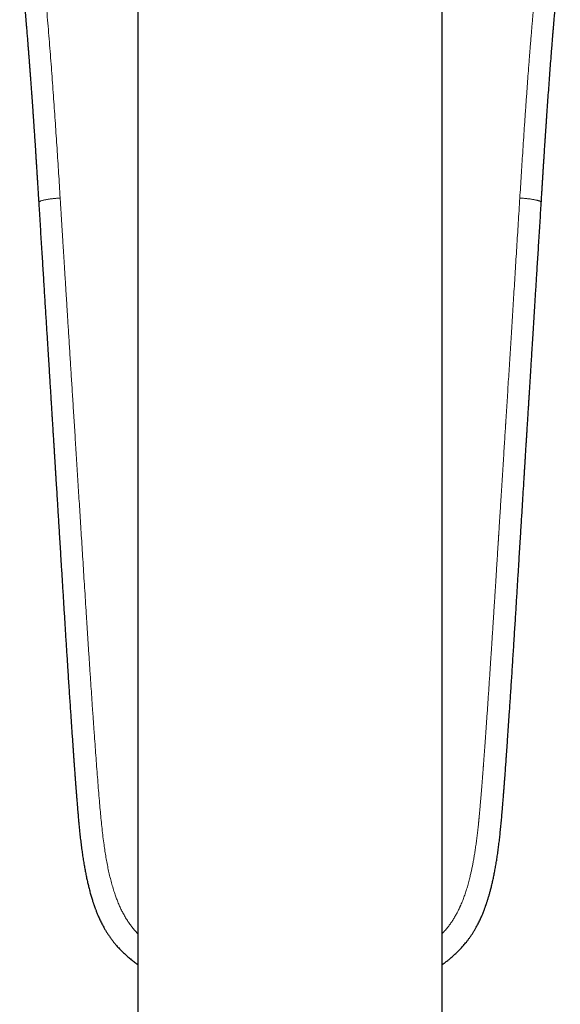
# Model space of a CAD drawing. Header units: millimetres. Extents: x 8 to 819, y 12 to 828.
# Tile 2 of 42: x 407 to 443, y 221 to 286. Entities that reach past the tile are written whole.
import ezdxf

# ---------------------------------------------------------------- set-up
doc = ezdxf.new("R2010")
doc.units = ezdxf.units.MM

msp = doc.modelspace()

# ---------------------------------------------------------------- linework, layer by layer
at = {"color": 7, "linetype": 'Continuous', "lineweight": 30}
for p, q in [((415, 366.707), (415, 131.616)), ((435, 131.616), (435, 366.707)), ((408.497, 273.54), (408.497, 273.539)), ((441.5, 273.541), (441.5, 273.54))]:
    msp.add_line(p, q, dxfattribs=at)
at = {"color": 252, "linetype": 'Continuous', "lineweight": 0}
for points, knots in [([(407.513, 303.215), (407.555, 302.672), (407.638, 301.587), (407.777, 299.957), (407.926, 298.326), (408.081, 296.693), (408.237, 295.069), (408.389, 293.451), (408.534, 291.84), (408.674, 290.227), (408.814, 288.601), (408.956, 286.964), (409.098, 285.315), (409.233, 283.663), (409.36, 282.008), (409.48, 280.362), (409.593, 278.723), (409.701, 277.092), (409.806, 275.46), (409.874, 274.37), (409.908, 273.825)], [0, 0, 0, 0, 0.056011, 0.112011, 0.168004, 0.223993, 0.279979, 0.334963, 0.389948, 0.444935, 0.499928, 0.55593, 0.611939, 0.667953, 0.723968, 0.779981, 0.834987, 0.889989, 0.944992, 1, 1, 1, 1]), ([(442.487, 303.215), (442.478, 303.103), (442.462, 302.882), (442.437, 302.558), (442.413, 302.246), (442.389, 301.948), (442.366, 301.662), (442.344, 301.393), (442.323, 301.142), (442.304, 300.908), (442.285, 300.685), (442.266, 300.473), (442.249, 300.273), (442.233, 300.084), (442.217, 299.906), (442.202, 299.74), (442.188, 299.585), (442.175, 299.442), (442.164, 299.312), (442.153, 299.193), (442.143, 299.085), (442.135, 299.005), (442.13, 298.949), (442.126, 298.904), (442.121, 298.846), (442.114, 298.777), (442.108, 298.706), (442.101, 298.633), (442.09, 298.516), (442.075, 298.352), (442.053, 298.124), (442.03, 297.874), (442.004, 297.601), (441.977, 297.311), (441.947, 297.003), (441.916, 296.677), (441.884, 296.339), (441.851, 295.99), (441.818, 295.643), (441.786, 295.298), (441.754, 294.958), (441.721, 294.608), (441.695, 294.317), (441.674, 294.091), (441.66, 293.948), (441.649, 293.821), (441.639, 293.709), (441.628, 293.596), (441.618, 293.481), (441.599, 293.28), (441.573, 292.989), (441.538, 292.603), (441.502, 292.204), (441.469, 291.829), (441.437, 291.478), (441.409, 291.153), (441.376, 290.785), (441.352, 290.501), (441.335, 290.311), (441.33, 290.254), (441.325, 290.204), (441.321, 290.154), (441.312, 290.047), (441.297, 289.881), (441.277, 289.651), (441.256, 289.409), (441.234, 289.153), (441.211, 288.888), (441.188, 288.614), (441.163, 288.331), (441.138, 288.036), (441.111, 287.729), (441.084, 287.41), (441.057, 287.093), (441.03, 286.779), (441.003, 286.469), (440.985, 286.247), (440.974, 286.121), (440.972, 286.095), (440.97, 286.073), (440.968, 286.05), (440.966, 286.028), (440.962, 285.977), (440.953, 285.869), (440.934, 285.645), (440.907, 285.327), (440.875, 284.939), (440.842, 284.535), (440.808, 284.115), (440.775, 283.712), (440.744, 283.328), (440.725, 283.078), (440.713, 282.935), (440.711, 282.901), (440.708, 282.869), (440.705, 282.836), (440.703, 282.803), (440.7, 282.77), (440.694, 282.687), (440.669, 282.371), (440.613, 281.629), (440.56, 280.912), (440.524, 280.399), (440.515, 280.279), (440.506, 280.15), (440.497, 280.018), (440.479, 279.757), (440.442, 279.232), (440.372, 278.199), (440.283, 276.845), (440.185, 275.306), (440.123, 274.319), (440.092, 273.825)], [0, 0, 0, 0, 0.011595, 0.022749, 0.033462, 0.043734, 0.053565, 0.062955, 0.071404, 0.079463, 0.087129, 0.094403, 0.101286, 0.107777, 0.113877, 0.119585, 0.124902, 0.129826, 0.134282, 0.13836, 0.142061, 0.145384, 0.146629, 0.147811, 0.150085, 0.152504, 0.154954, 0.157436, 0.159951, 0.167029, 0.174349, 0.183378, 0.192748, 0.202461, 0.213247, 0.224425, 0.235996, 0.24796, 0.260316, 0.271655, 0.283305, 0.295267, 0.307541, 0.313153, 0.318479, 0.322263, 0.326094, 0.329972, 0.333896, 0.337866, 0.350572, 0.363731, 0.377343, 0.391408, 0.402206, 0.413256, 0.424559, 0.439866, 0.442299, 0.443972, 0.445672, 0.447399, 0.449152, 0.456541, 0.464369, 0.472636, 0.481342, 0.490487, 0.4997, 0.509319, 0.519345, 0.529777, 0.540616, 0.551861, 0.562094, 0.572641, 0.583503, 0.584679, 0.585435, 0.586192, 0.586952, 0.587714, 0.588479, 0.592113, 0.598725, 0.61134, 0.624494, 0.638189, 0.652423, 0.667197, 0.679157, 0.691449, 0.692609, 0.693725, 0.69484, 0.695954, 0.697069, 0.698184, 0.699299, 0.70543, 0.730296, 0.774641, 0.778178, 0.78234, 0.786797, 0.791253, 0.79571, 0.813218, 0.844481, 0.900306, 0.950151, 1, 1, 1, 1]), ([(409.908, 273.825), (409.893, 273.824), (409.86, 273.822), (409.806, 273.817), (409.741, 273.812), (409.665, 273.806), (409.576, 273.797), (409.486, 273.788), (409.395, 273.778), (409.306, 273.766), (409.211, 273.754), (409.113, 273.739), (409.014, 273.722), (408.916, 273.704), (408.823, 273.685), (408.738, 273.664), (408.666, 273.643), (408.608, 273.623), (408.564, 273.604), (408.532, 273.586), (408.511, 273.57), (408.5, 273.555), (408.496, 273.545), (408.497, 273.54), (408.497, 273.54)], [0, 0, 0, 0, 0.019735, 0.043926, 0.072863, 0.107001, 0.146953, 0.193419, 0.232948, 0.2767, 0.324718, 0.376857, 0.432767, 0.49194, 0.553844, 0.618172, 0.682088, 0.742844, 0.800361, 0.854382, 0.904678, 0.951136, 0.993785, 1, 1, 1, 1]), ([(415, 225.483), (414.997, 225.486), (414.932, 225.552), (414.812, 225.688), (414.641, 225.894), (414.476, 226.112), (414.318, 226.342), (414.169, 226.584), (414.029, 226.836), (413.899, 227.094), (413.779, 227.358), (413.667, 227.626), (413.564, 227.9), (413.458, 228.206), (413.353, 228.546), (413.249, 228.92), (413.154, 229.302), (413.067, 229.693), (412.988, 230.09), (412.915, 230.493), (412.848, 230.901), (412.782, 231.352), (412.717, 231.845), (412.655, 232.382), (412.598, 232.928), (412.546, 233.483), (412.494, 234.082), (412.44, 234.727), (412.384, 235.418), (412.329, 236.121), (412.275, 236.836), (412.222, 237.562), (412.179, 238.159), (412.146, 238.624), (412.123, 238.955), (412.099, 239.287), (412.076, 239.622), (412.053, 239.951), (412.021, 240.416), (411.98, 241.012), (411.924, 241.829), (411.865, 242.719), (411.802, 243.68), (411.74, 244.627), (411.681, 245.557), (411.622, 246.473), (411.566, 247.36), (411.512, 248.22), (411.459, 249.053), (411.408, 249.872), (411.357, 250.677), (411.308, 251.464), (411.26, 252.232), (411.213, 252.982), (411.167, 253.719), (411.121, 254.447), (411.076, 255.167), (411.032, 255.877), (410.988, 256.574), (410.945, 257.258), (410.903, 257.927), (410.861, 258.583), (410.821, 259.225), (410.781, 259.853), (410.743, 260.468), (410.705, 261.069), (410.668, 261.656), (410.632, 262.23), (410.597, 262.79), (410.561, 263.353), (410.526, 263.92), (410.49, 264.489), (410.455, 265.041), (410.422, 265.577), (410.39, 266.074), (410.362, 266.534), (410.335, 266.959), (410.309, 267.371), (410.284, 267.771), (410.26, 268.159), (410.236, 268.534), (410.213, 268.909), (410.19, 269.281), (410.167, 269.651), (410.145, 270.006), (410.123, 270.346), (410.103, 270.671), (410.084, 270.981), (410.066, 271.277), (410.048, 271.557), (410.032, 271.822), (410.016, 272.071), (410.002, 272.304), (409.988, 272.522), (409.976, 272.724), (409.964, 272.912), (409.953, 273.084), (409.944, 273.242), (409.935, 273.385), (409.927, 273.515), (409.92, 273.631), (409.914, 273.733), (409.91, 273.796), (409.908, 273.825)], [0, 0, 0, 0, 0.000302, 0.005653, 0.011071, 0.016667, 0.022367, 0.028179, 0.034063, 0.039992, 0.045862, 0.051783, 0.057763, 0.06381, 0.07161, 0.079532, 0.087576, 0.095737, 0.104004, 0.112365, 0.120811, 0.129346, 0.140211, 0.151239, 0.162435, 0.173798, 0.185326, 0.199231, 0.213367, 0.227734, 0.242334, 0.257167, 0.272234, 0.278937, 0.285685, 0.292478, 0.299316, 0.306199, 0.312664, 0.327783, 0.342732, 0.362685, 0.382325, 0.401652, 0.420665, 0.439362, 0.457744, 0.475057, 0.492085, 0.508828, 0.525288, 0.541465, 0.557079, 0.572421, 0.587494, 0.602296, 0.617123, 0.631669, 0.645936, 0.659923, 0.673632, 0.687062, 0.700214, 0.713087, 0.725683, 0.738001, 0.75004, 0.761802, 0.773285, 0.784491, 0.796496, 0.808164, 0.819496, 0.830492, 0.841151, 0.850128, 0.858852, 0.867323, 0.875541, 0.883505, 0.891217, 0.898675, 0.906587, 0.914192, 0.921492, 0.928485, 0.935172, 0.941552, 0.947627, 0.953395, 0.958857, 0.964013, 0.968779, 0.97325, 0.977425, 0.981304, 0.984833, 0.988076, 0.991033, 0.993703, 0.996088, 0.998187, 1, 1, 1, 1]), ([(435, 225.482), (435.052, 225.539), (435.172, 225.668), (435.337, 225.867), (435.499, 226.079), (435.644, 226.287), (435.782, 226.505), (435.908, 226.723), (436.024, 226.94), (436.101, 227.099), (436.151, 227.205), (436.173, 227.254), (436.196, 227.304), (436.218, 227.355), (436.24, 227.406), (436.262, 227.457), (436.315, 227.585), (436.398, 227.795), (436.503, 228.092), (436.604, 228.405), (436.7, 228.732), (436.773, 229.008), (436.825, 229.22), (436.857, 229.356), (436.885, 229.48), (436.911, 229.6), (436.946, 229.762), (436.988, 229.97), (437.039, 230.239), (437.09, 230.533), (437.142, 230.852), (437.192, 231.183), (437.24, 231.526), (437.286, 231.882), (437.329, 232.249), (437.359, 232.521), (437.377, 232.693), (437.384, 232.761), (437.391, 232.83), (437.398, 232.899), (437.405, 232.965), (437.41, 233.022), (437.417, 233.095), (437.426, 233.187), (437.44, 233.34), (437.458, 233.534), (437.478, 233.762), (437.499, 233.994), (437.519, 234.228), (437.539, 234.472), (437.56, 234.727), (437.582, 234.992), (437.604, 235.268), (437.627, 235.555), (437.649, 235.84), (437.671, 236.122), (437.686, 236.33), (437.697, 236.472), (437.703, 236.547), (437.709, 236.622), (437.714, 236.696), (437.719, 236.759), (437.731, 236.923), (437.751, 237.193), (437.779, 237.58), (437.808, 237.979), (437.838, 238.391), (437.868, 238.811), (437.898, 239.241), (437.929, 239.68), (437.96, 240.131), (437.992, 240.593), (438.024, 241.067), (438.057, 241.552), (438.09, 242.049), (438.123, 242.536), (438.154, 243.013), (438.184, 243.46), (438.207, 243.816), (438.222, 244.045), (438.228, 244.137), (438.23, 244.172), (438.231, 244.183), (438.232, 244.194), (438.232, 244.204), (438.233, 244.215), (438.234, 244.237), (438.237, 244.273), (438.24, 244.329), (438.245, 244.397), (438.25, 244.481), (438.257, 244.582), (438.264, 244.702), (438.273, 244.836), (438.282, 244.987), (438.293, 245.152), (438.304, 245.329), (438.316, 245.517), (438.329, 245.715), (438.342, 245.926), (438.357, 246.152), (438.372, 246.39), (438.388, 246.642), (438.405, 246.908), (438.423, 247.187), (438.441, 247.479), (438.46, 247.785), (438.481, 248.105), (438.502, 248.437), (438.524, 248.79), (438.547, 249.162), (438.572, 249.554), (438.598, 249.961), (438.624, 250.383), (438.652, 250.82), (438.672, 251.139), (438.684, 251.335), (438.688, 251.405), (438.693, 251.475), (438.697, 251.545), (438.701, 251.612), (438.705, 251.669), (438.711, 251.771), (438.724, 251.978), (438.75, 252.395), (438.797, 253.142), (438.865, 254.219), (438.947, 255.531), (439.03, 256.849), (439.095, 257.889), (439.133, 258.492), (439.147, 258.71), (439.151, 258.771), (439.155, 258.831), (439.158, 258.891), (439.162, 258.951), (439.166, 259.011), (439.182, 259.267), (439.211, 259.723), (439.253, 260.384), (439.295, 261.058), (439.338, 261.747), (439.383, 262.449), (439.427, 263.15), (439.471, 263.851), (439.515, 264.551), (439.559, 265.263), (439.605, 265.986), (439.651, 266.723), (439.698, 267.471), (439.745, 268.231), (439.793, 269.003), (439.842, 269.788), (439.891, 270.579), (439.941, 271.378), (439.991, 272.183), (440.041, 273.001), (440.075, 273.549), (440.092, 273.825)], [0, 0, 0, 0, 0.004703, 0.010751, 0.015835, 0.021002, 0.02626, 0.03162, 0.036427, 0.041324, 0.042436, 0.043553, 0.044675, 0.045802, 0.046934, 0.048071, 0.049213, 0.055408, 0.061853, 0.068554, 0.075517, 0.082748, 0.086015, 0.088856, 0.091311, 0.09381, 0.096353, 0.101478, 0.106777, 0.113139, 0.119735, 0.126567, 0.133636, 0.140943, 0.148488, 0.156273, 0.157665, 0.159064, 0.160471, 0.161885, 0.163306, 0.164556, 0.165396, 0.167764, 0.170217, 0.174808, 0.179669, 0.184237, 0.18902, 0.194019, 0.199233, 0.204662, 0.210307, 0.216167, 0.222243, 0.227768, 0.233461, 0.234979, 0.236509, 0.23805, 0.239603, 0.241001, 0.241955, 0.249624, 0.257538, 0.265696, 0.274099, 0.282746, 0.291477, 0.300444, 0.309647, 0.319086, 0.328761, 0.338671, 0.348818, 0.3592, 0.368531, 0.378044, 0.386567, 0.390362, 0.39204, 0.39226, 0.39248, 0.392701, 0.392921, 0.393142, 0.393362, 0.394249, 0.395385, 0.396771, 0.398406, 0.400534, 0.402974, 0.405728, 0.408794, 0.412173, 0.415865, 0.419633, 0.423679, 0.428003, 0.432605, 0.437484, 0.442631, 0.448054, 0.453753, 0.459729, 0.465982, 0.472511, 0.479316, 0.486398, 0.494113, 0.502131, 0.510452, 0.519075, 0.528001, 0.53723, 0.538645, 0.540067, 0.541496, 0.542932, 0.544374, 0.545622, 0.546398, 0.550673, 0.558314, 0.571985, 0.59648, 0.624444, 0.652545, 0.677387, 0.688351, 0.689583, 0.690815, 0.692048, 0.693281, 0.694514, 0.695747, 0.696981, 0.710236, 0.723775, 0.7376, 0.75171, 0.766105, 0.780784, 0.794886, 0.809241, 0.823849, 0.83871, 0.853824, 0.869192, 0.884812, 0.900686, 0.916813, 0.933194, 0.949529, 0.966108, 0.982931, 1, 1, 1, 1]), ([(440.092, 273.825), (440.125, 273.823), (440.19, 273.818), (440.29, 273.81), (440.393, 273.801), (440.498, 273.791), (440.604, 273.779), (440.711, 273.766), (440.816, 273.751), (440.918, 273.735), (441.015, 273.718), (441.105, 273.701), (441.186, 273.683), (441.259, 273.665), (441.322, 273.647), (441.376, 273.629), (441.421, 273.611), (441.456, 273.593), (441.481, 273.576), (441.496, 273.559), (441.502, 273.547), (441.5, 273.542), (441.5, 273.541)], [0, 0, 0, 0, 0.043655, 0.088287, 0.134604, 0.183009, 0.233617, 0.286267, 0.340568, 0.395977, 0.451896, 0.507786, 0.563275, 0.618257, 0.672936, 0.727541, 0.782042, 0.836215, 0.889736, 0.942283, 0.993622, 1, 1, 1, 1])]:
    msp.add_open_spline(points, degree=3, knots=knots, dxfattribs=at)
at = {"color": 7, "linetype": 'Continuous', "lineweight": 30}
for points, knots in [([(407.251, 290.253), (407.251, 290.248), (407.252, 290.236), (407.256, 290.198), (407.26, 290.147), (407.266, 290.085), (407.272, 290.016), (407.279, 289.942), (407.285, 289.861), (407.293, 289.775), (407.3, 289.686), (407.308, 289.593), (407.319, 289.467), (407.332, 289.304), (407.349, 289.102), (407.368, 288.881), (407.388, 288.641), (407.411, 288.38), (407.434, 288.104), (407.459, 287.813), (407.482, 287.541), (407.503, 287.298), (407.52, 287.093), (407.537, 286.902), (407.552, 286.726), (407.566, 286.564), (407.578, 286.416), (407.589, 286.285), (407.599, 286.171), (407.607, 286.073), (407.615, 285.987), (407.621, 285.912), (407.626, 285.85), (407.63, 285.802), (407.633, 285.768), (407.635, 285.741), (407.638, 285.711), (407.641, 285.673), (407.645, 285.623), (407.651, 285.551), (407.659, 285.458), (407.668, 285.349), (407.683, 285.173), (407.703, 284.929), (407.725, 284.657), (407.745, 284.421), (407.761, 284.221), (407.778, 284.011), (407.795, 283.788), (407.814, 283.552), (407.833, 283.309), (407.852, 283.061), (407.872, 282.807), (407.892, 282.542), (407.913, 282.265), (407.935, 281.979), (407.957, 281.684), (407.979, 281.382), (408.001, 281.08), (408.022, 280.795), (408.041, 280.533), (408.058, 280.292), (408.074, 280.065), (408.089, 279.851), (408.103, 279.654), (408.115, 279.473), (408.126, 279.308), (408.136, 279.174), (408.143, 279.07), (408.148, 278.996), (408.152, 278.934), (408.155, 278.886), (408.158, 278.852), (408.159, 278.827), (408.161, 278.802), (408.163, 278.771), (408.166, 278.728), (408.17, 278.673), (408.177, 278.567), (408.188, 278.409), (408.2, 278.218), (408.213, 278.034), (408.224, 277.858), (408.237, 277.674), (408.25, 277.478), (408.263, 277.27), (408.278, 277.051), (408.292, 276.823), (408.308, 276.586), (408.324, 276.336), (408.341, 276.074), (408.358, 275.8), (408.376, 275.514), (408.396, 275.206), (408.416, 274.873), (408.439, 274.516), (408.462, 274.145), (408.482, 273.817), (408.495, 273.614), (408.499, 273.54)], [0, 0, 0, 0, 0.00213, 0.005236, 0.008791, 0.012933, 0.016945, 0.021468, 0.026337, 0.031442, 0.036785, 0.042365, 0.048181, 0.05946, 0.071535, 0.084406, 0.099079, 0.114665, 0.131164, 0.148574, 0.166895, 0.179989, 0.192239, 0.203638, 0.214188, 0.223889, 0.23274, 0.240742, 0.247332, 0.253208, 0.258372, 0.262823, 0.266561, 0.26959, 0.271342, 0.272768, 0.274417, 0.276714, 0.279659, 0.283252, 0.289713, 0.296289, 0.302952, 0.321227, 0.340125, 0.351669, 0.363496, 0.37603, 0.38935, 0.403458, 0.418351, 0.432838, 0.447998, 0.463832, 0.480341, 0.497523, 0.515056, 0.533239, 0.551628, 0.569131, 0.58423, 0.598555, 0.612106, 0.624884, 0.636888, 0.647394, 0.657225, 0.666381, 0.671404, 0.675797, 0.679507, 0.682532, 0.684302, 0.685711, 0.686917, 0.688741, 0.691296, 0.694584, 0.698549, 0.710278, 0.722791, 0.732793, 0.743247, 0.754192, 0.765868, 0.778314, 0.791532, 0.804948, 0.819076, 0.833916, 0.84947, 0.865738, 0.88272, 0.900416, 0.920708, 0.941867, 0.963892, 0.986784, 1, 1, 1, 1]), ([(441.501, 273.541), (441.504, 273.592), (441.514, 273.749), (441.53, 274.008), (441.549, 274.315), (441.567, 274.611), (441.585, 274.895), (441.603, 275.182), (441.621, 275.472), (441.639, 275.762), (441.657, 276.037), (441.673, 276.295), (441.689, 276.537), (441.704, 276.764), (441.717, 276.974), (441.728, 277.141), (441.737, 277.268), (441.743, 277.359), (441.748, 277.445), (441.753, 277.521), (441.758, 277.587), (441.761, 277.64), (441.764, 277.681), (441.766, 277.713), (441.768, 277.739), (441.77, 277.765), (441.771, 277.793), (441.773, 277.825), (441.776, 277.861), (441.779, 277.91), (441.783, 277.975), (441.789, 278.056), (441.795, 278.147), (441.802, 278.249), (441.809, 278.363), (441.818, 278.486), (441.826, 278.616), (441.835, 278.749), (441.844, 278.882), (441.854, 279.016), (441.874, 279.318), (441.907, 279.788), (441.952, 280.43), (441.999, 281.075), (442.046, 281.719), (442.093, 282.354), (442.131, 282.844), (442.158, 283.192), (442.174, 283.401), (442.19, 283.608), (442.207, 283.814), (442.223, 284.017), (442.239, 284.214), (442.253, 284.389), (442.265, 284.541), (442.276, 284.672), (442.286, 284.795), (442.295, 284.911), (442.304, 285.02), (442.313, 285.12), (442.319, 285.202), (442.325, 285.265), (442.329, 285.311), (442.332, 285.357), (442.337, 285.409), (442.342, 285.472), (442.351, 285.581), (442.364, 285.738), (442.381, 285.935), (442.398, 286.139), (442.416, 286.347), (442.434, 286.564), (442.454, 286.797), (442.475, 287.044), (442.498, 287.306), (442.521, 287.573), (442.544, 287.844), (442.567, 288.119), (442.591, 288.395), (442.614, 288.667), (442.637, 288.944), (442.661, 289.225), (442.685, 289.509), (442.705, 289.734), (442.719, 289.902), (442.728, 290.011), (442.737, 290.108), (442.744, 290.191), (442.748, 290.241), (442.75, 290.264)], [0, 0, 0, 0, 0.009006, 0.027886, 0.046088, 0.063612, 0.080458, 0.096627, 0.114816, 0.132066, 0.148377, 0.163751, 0.178189, 0.191691, 0.204259, 0.215892, 0.221614, 0.22708, 0.23229, 0.236976, 0.240915, 0.244108, 0.246459, 0.248273, 0.249793, 0.251218, 0.25288, 0.254784, 0.256931, 0.25932, 0.263565, 0.268409, 0.273851, 0.279893, 0.286674, 0.294079, 0.301971, 0.30991, 0.317863, 0.325829, 0.33381, 0.371783, 0.410065, 0.448661, 0.487334, 0.525323, 0.562576, 0.575153, 0.587643, 0.600049, 0.612369, 0.624604, 0.636494, 0.647667, 0.655942, 0.663772, 0.671158, 0.678099, 0.684596, 0.690648, 0.696159, 0.699272, 0.701981, 0.704465, 0.707538, 0.711302, 0.715736, 0.727165, 0.739505, 0.751292, 0.763805, 0.776919, 0.790263, 0.805676, 0.821357, 0.837303, 0.853517, 0.869998, 0.886672, 0.902949, 0.918702, 0.936517, 0.953612, 0.969989, 0.977365, 0.984066, 0.990057, 0.995357, 1, 1, 1, 1]), ([(408.497, 273.539), (408.504, 273.418), (408.526, 273.062), (408.562, 272.477), (408.605, 271.789), (408.647, 271.116), (408.687, 270.463), (408.727, 269.827), (408.765, 269.211), (408.803, 268.608), (408.839, 268.017), (408.876, 267.436), (408.911, 266.867), (408.946, 266.312), (408.979, 265.773), (409.012, 265.249), (409.043, 264.74), (409.074, 264.246), (409.104, 263.768), (409.133, 263.305), (409.161, 262.857), (409.188, 262.424), (409.214, 262.007), (409.239, 261.605), (409.262, 261.228), (409.284, 260.876), (409.305, 260.547), (409.324, 260.231), (409.343, 259.926), (409.362, 259.631), (409.381, 259.321), (409.401, 258.999), (409.422, 258.666), (409.441, 258.349), (409.46, 258.048), (409.478, 257.763), (409.492, 257.533), (409.503, 257.355), (409.511, 257.223), (409.519, 257.097), (409.527, 256.975), (409.533, 256.868), (409.539, 256.778), (409.543, 256.708), (409.547, 256.649), (409.55, 256.601), (409.553, 256.557), (409.556, 256.51), (409.559, 256.449), (409.564, 256.375), (409.569, 256.287), (409.576, 256.186), (409.583, 256.073), (409.59, 255.949), (409.598, 255.819), (409.607, 255.684), (409.615, 255.549), (409.646, 255.056), (409.681, 254.476), (409.722, 253.811), (409.747, 253.418), (409.771, 253.024), (409.795, 252.626), (409.82, 252.221), (409.846, 251.807), (409.872, 251.383), (409.899, 250.948), (409.926, 250.497), (409.955, 250.031), (409.984, 249.551), (410.015, 249.057), (410.046, 248.552), (410.078, 248.033), (410.111, 247.503), (410.143, 246.983), (410.174, 246.475), (410.205, 245.98), (410.237, 245.476), (410.268, 244.965), (410.301, 244.453), (410.333, 243.948), (410.364, 243.452), (410.398, 242.926), (410.433, 242.371), (410.471, 241.788), (410.509, 241.221), (410.545, 240.669), (410.58, 240.146), (410.613, 239.651), (410.645, 239.183), (410.676, 238.728), (410.706, 238.285), (410.733, 237.903), (410.755, 237.579), (410.774, 237.311), (410.792, 237.051), (410.81, 236.804), (410.827, 236.57), (410.842, 236.361), (410.855, 236.175), (410.867, 236.012), (410.879, 235.858), (410.888, 235.73), (410.896, 235.626), (410.902, 235.544), (410.908, 235.469), (410.913, 235.405), (410.916, 235.356), (410.919, 235.317), (410.922, 235.281), (410.925, 235.239), (410.929, 235.189), (410.934, 235.131), (410.939, 235.061), (410.945, 234.977), (410.953, 234.878), (410.962, 234.767), (410.971, 234.643), (410.982, 234.504), (410.995, 234.351), (411.008, 234.185), (411.022, 234.007), (411.038, 233.815), (411.055, 233.611), (411.075, 233.366), (411.099, 233.086), (411.127, 232.778), (411.156, 232.476), (411.19, 232.138), (411.23, 231.767), (411.278, 231.366), (411.328, 230.978), (411.382, 230.602), (411.437, 230.246), (411.494, 229.909), (411.552, 229.59), (411.612, 229.284), (411.675, 228.99), (411.74, 228.708), (411.797, 228.475), (411.845, 228.29), (411.883, 228.148), (411.922, 228.01), (411.961, 227.876), (412.001, 227.747), (412.036, 227.634), (412.067, 227.54), (412.091, 227.466), (412.112, 227.405), (412.129, 227.354), (412.144, 227.311), (412.16, 227.268), (412.178, 227.216), (412.201, 227.152), (412.229, 227.077), (412.262, 226.991), (412.301, 226.893), (412.343, 226.79), (412.388, 226.683), (412.436, 226.572), (412.489, 226.452), (412.549, 226.324), (412.616, 226.188), (412.69, 226.043), (412.776, 225.883), (412.876, 225.709), (412.987, 225.526), (413.106, 225.346), (413.228, 225.172), (413.354, 225.005), (413.482, 224.844), (413.628, 224.672), (413.794, 224.489), (413.98, 224.299), (414.168, 224.12), (414.366, 223.942), (414.575, 223.768), (414.788, 223.601), (414.932, 223.498), (415, 223.449)], [0, 0, 0, 0, 0.00717, 0.020979, 0.034489, 0.0477, 0.060612, 0.073003, 0.085106, 0.096921, 0.108448, 0.119913, 0.131079, 0.141945, 0.152511, 0.162778, 0.172745, 0.182413, 0.191781, 0.200849, 0.209617, 0.218086, 0.226256, 0.234125, 0.241695, 0.248371, 0.254795, 0.260968, 0.26693, 0.272699, 0.278276, 0.285094, 0.291601, 0.297795, 0.303677, 0.309246, 0.314504, 0.317154, 0.319716, 0.322192, 0.324581, 0.326869, 0.328465, 0.32984, 0.330993, 0.331924, 0.332646, 0.333544, 0.334719, 0.336166, 0.337884, 0.339873, 0.342133, 0.344512, 0.347112, 0.349755, 0.352398, 0.355042, 0.37867, 0.386334, 0.394003, 0.401676, 0.4094, 0.417347, 0.425383, 0.43365, 0.442146, 0.450873, 0.460014, 0.469396, 0.479018, 0.48888, 0.498984, 0.509329, 0.519917, 0.52938, 0.53903, 0.548868, 0.558892, 0.568923, 0.578769, 0.588429, 0.597903, 0.609547, 0.620894, 0.631945, 0.642699, 0.653158, 0.662525, 0.671643, 0.680513, 0.689135, 0.697508, 0.702856, 0.708096, 0.713187, 0.718012, 0.722566, 0.726848, 0.730235, 0.73343, 0.736433, 0.739245, 0.740914, 0.742508, 0.74402, 0.745296, 0.746266, 0.746887, 0.747578, 0.748387, 0.749352, 0.750475, 0.751756, 0.75347, 0.755405, 0.757561, 0.759938, 0.762678, 0.765664, 0.768898, 0.77238, 0.776113, 0.780098, 0.784338, 0.790449, 0.796477, 0.80239, 0.808191, 0.816282, 0.824142, 0.831765, 0.839146, 0.846281, 0.852806, 0.859106, 0.865181, 0.87103, 0.87666, 0.882068, 0.884998, 0.887856, 0.890642, 0.893355, 0.895995, 0.898527, 0.900278, 0.901782, 0.903037, 0.904058, 0.904907, 0.905683, 0.906771, 0.908093, 0.909652, 0.911452, 0.913495, 0.915785, 0.917949, 0.920302, 0.922849, 0.925596, 0.92855, 0.931718, 0.935108, 0.93916, 0.943402, 0.947609, 0.951753, 0.955826, 0.959821, 0.963741, 0.969019, 0.974181, 0.979236, 0.984186, 0.989703, 0.995085, 1, 1, 1, 1]), ([(435, 223.449), (435.022, 223.465), (435.11, 223.526), (435.26, 223.639), (435.452, 223.79), (435.644, 223.951), (435.836, 224.123), (436.027, 224.306), (436.216, 224.5), (436.402, 224.706), (436.562, 224.898), (436.699, 225.073), (436.813, 225.229), (436.924, 225.391), (437.032, 225.557), (437.133, 225.725), (437.226, 225.888), (437.31, 226.043), (437.384, 226.188), (437.451, 226.324), (437.511, 226.452), (437.564, 226.572), (437.612, 226.683), (437.659, 226.794), (437.704, 226.905), (437.746, 227.012), (437.781, 227.105), (437.81, 227.184), (437.832, 227.246), (437.849, 227.294), (437.864, 227.336), (437.88, 227.382), (437.9, 227.439), (437.923, 227.507), (437.949, 227.588), (437.978, 227.679), (438.009, 227.778), (438.04, 227.881), (438.081, 228.021), (438.132, 228.202), (438.194, 228.438), (438.258, 228.697), (438.323, 228.98), (438.386, 229.276), (438.447, 229.583), (438.505, 229.903), (438.561, 230.235), (438.615, 230.58), (438.666, 230.936), (438.714, 231.305), (438.76, 231.684), (438.803, 232.075), (438.844, 232.478), (438.883, 232.891), (438.914, 233.241), (438.938, 233.521), (438.955, 233.723), (438.97, 233.912), (438.985, 234.09), (438.998, 234.256), (439.011, 234.419), (439.023, 234.576), (439.035, 234.727), (439.046, 234.861), (439.055, 234.977), (439.062, 235.075), (439.068, 235.155), (439.074, 235.223), (439.078, 235.275), (439.081, 235.316), (439.083, 235.352), (439.086, 235.393), (439.091, 235.453), (439.097, 235.532), (439.104, 235.628), (439.112, 235.731), (439.12, 235.838), (439.13, 235.972), (439.142, 236.133), (439.156, 236.324), (439.17, 236.528), (439.186, 236.743), (439.202, 236.971), (439.222, 237.255), (439.246, 237.594), (439.273, 237.989), (439.301, 238.395), (439.33, 238.812), (439.359, 239.241), (439.389, 239.68), (439.42, 240.149), (439.453, 240.648), (439.489, 241.178), (439.524, 241.723), (439.561, 242.281), (439.598, 242.853), (439.634, 243.428), (439.671, 244.005), (439.708, 244.582), (439.744, 245.165), (439.78, 245.745), (439.816, 246.314), (439.85, 246.87), (439.884, 247.414), (439.917, 247.945), (439.949, 248.464), (439.98, 248.968), (440.01, 249.457), (440.039, 249.931), (440.067, 250.393), (440.095, 250.845), (440.122, 251.289), (440.149, 251.722), (440.175, 252.144), (440.2, 252.554), (440.248, 253.337), (440.306, 254.271), (440.358, 255.118), (440.382, 255.495), (440.39, 255.631), (440.398, 255.766), (440.407, 255.898), (440.414, 256.024), (440.421, 256.138), (440.428, 256.24), (440.433, 256.33), (440.438, 256.407), (440.442, 256.472), (440.445, 256.524), (440.448, 256.567), (440.451, 256.609), (440.454, 256.661), (440.458, 256.729), (440.463, 256.813), (440.469, 256.91), (440.477, 257.037), (440.487, 257.191), (440.499, 257.387), (440.512, 257.605), (440.527, 257.847), (440.544, 258.108), (440.561, 258.388), (440.58, 258.688), (440.599, 259.003), (440.62, 259.331), (440.64, 259.654), (440.659, 259.969), (440.679, 260.276), (440.698, 260.594), (440.719, 260.924), (440.74, 261.267), (440.762, 261.616), (440.784, 261.97), (440.806, 262.329), (440.829, 262.699), (440.853, 263.081), (440.878, 263.482), (440.904, 263.903), (440.932, 264.345), (440.96, 264.8), (440.989, 265.268), (441.019, 265.748), (441.049, 266.231), (441.08, 266.717), (441.11, 267.205), (441.141, 267.704), (441.173, 268.215), (441.207, 268.757), (441.242, 269.333), (441.28, 269.943), (441.319, 270.567), (441.359, 271.205), (441.399, 271.857), (441.44, 272.523), (441.475, 273.085), (441.496, 273.426), (441.504, 273.54)], [0, 0, 0, 0, 0.001584, 0.006222, 0.010963, 0.015809, 0.020849, 0.025999, 0.03126, 0.036642, 0.04216, 0.045856, 0.049614, 0.053431, 0.057298, 0.061181, 0.064886, 0.068275, 0.071443, 0.074397, 0.077144, 0.079692, 0.082045, 0.084209, 0.086764, 0.089009, 0.090947, 0.092583, 0.093922, 0.094767, 0.095551, 0.096498, 0.097651, 0.099055, 0.100708, 0.102607, 0.10465, 0.106738, 0.108873, 0.113197, 0.117694, 0.123122, 0.128774, 0.134647, 0.140748, 0.147077, 0.153634, 0.160418, 0.167425, 0.174652, 0.182095, 0.189748, 0.197609, 0.205679, 0.213961, 0.21813, 0.222063, 0.225763, 0.229232, 0.23247, 0.23548, 0.238735, 0.241676, 0.244302, 0.246616, 0.248444, 0.250016, 0.251331, 0.252392, 0.253085, 0.253706, 0.254486, 0.255479, 0.257223, 0.259113, 0.261109, 0.263213, 0.265424, 0.268914, 0.27264, 0.276605, 0.280807, 0.285247, 0.289924, 0.297397, 0.305091, 0.313003, 0.321133, 0.329481, 0.338047, 0.346831, 0.356889, 0.367219, 0.377823, 0.388702, 0.399855, 0.411283, 0.422308, 0.433574, 0.44505, 0.456383, 0.467472, 0.478319, 0.488923, 0.499286, 0.509408, 0.51929, 0.528762, 0.538003, 0.547014, 0.555795, 0.564499, 0.572964, 0.581192, 0.589181, 0.596936, 0.627057, 0.643894, 0.646538, 0.649182, 0.651824, 0.654462, 0.656937, 0.659171, 0.661164, 0.662916, 0.664426, 0.665696, 0.666709, 0.667478, 0.668217, 0.669171, 0.670537, 0.672188, 0.674122, 0.676203, 0.679613, 0.683193, 0.687678, 0.692405, 0.697374, 0.702966, 0.708835, 0.714982, 0.721406, 0.728109, 0.733906, 0.739895, 0.746104, 0.752564, 0.759276, 0.76624, 0.773037, 0.780057, 0.787302, 0.79477, 0.802462, 0.810865, 0.81952, 0.828426, 0.837584, 0.846994, 0.856656, 0.865996, 0.87556, 0.885348, 0.89536, 0.905596, 0.917284, 0.929251, 0.941497, 0.954023, 0.966827, 0.979911, 0.993275, 1, 1, 1, 1])]:
    msp.add_open_spline(points, degree=3, knots=knots, dxfattribs=at)

doc.saveas('drawing.dxf')
